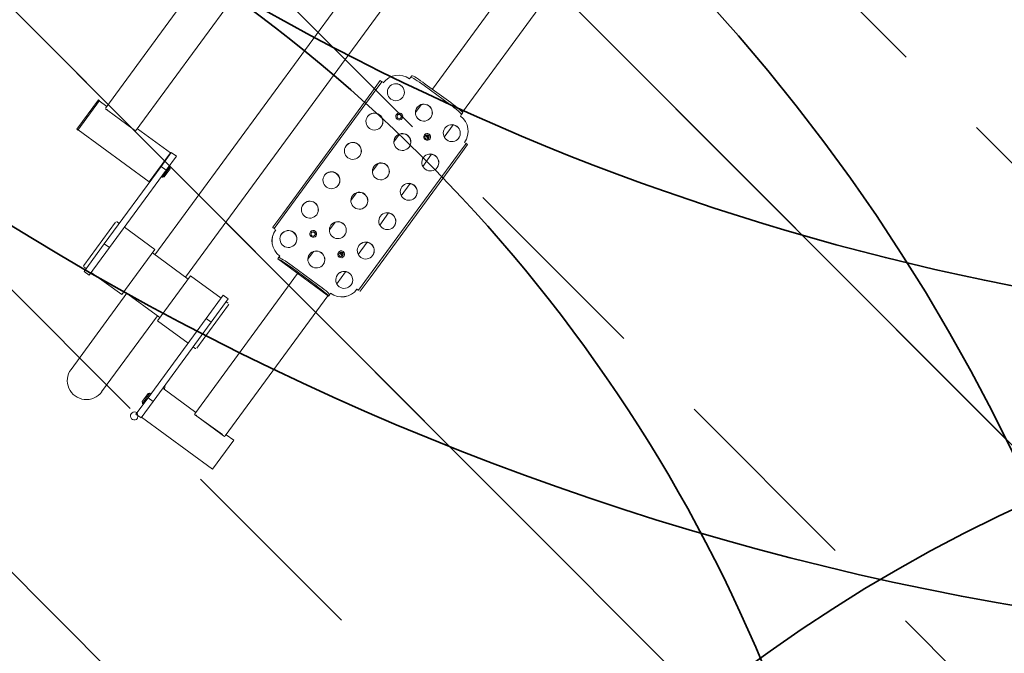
# Model space of a CAD drawing. Extents: x 5477758 to 5478333, y 5918235 to 5918502.
# Tile 32 of 130: x 5477899.31 to 5477900.87, y 5918353.4 to 5918354.41. Entities that reach past the tile are written whole.
import ezdxf

# ---------------------------------------------------------------- set-up
doc = ezdxf.new("R2010")
doc.units = 0
doc.header["$LTSCALE"] = 0.25
doc.linetypes.add('ACAD_ISO03W100', pattern=[30, 12, -18])
doc.linetypes.add('tabelka$0$mapa PZT$0$xref$0$1753 Tchnologia.dwg$0${ Half Dash }', pattern=[0])
doc.layers.get('0').update_dxf_attribs({"linetype": 'CONTINUOUS', "lineweight": 13})
for name, color, linetype, lineweight in [('0_PROJEKTOWANE ZABAWKI', 7, 'CONTINUOUS', 0), ('ZZ_korona', 94, 'CONTINUOUS', 35), ('ZZ_nawadnianie', 150, 'CONTINUOUS', 9), ('ZZ_SOD', 210, 'tabelka$0$mapa PZT$0$xref$0$1753 Tchnologia.dwg$0${ Half Dash }', 35)]:
    doc.layers.add(name, color=color, linetype=linetype, lineweight=lineweight)
pattern_1 = [(134.933, (5477837.84446, 5918344.9947), (-0.4495376, -0.4484874), []), (134.933, (5477837.845, 5918345.4437), (-0.4495376, -0.4484874), [0.3175, -0.15875])]

# ---------------------------------------------------------------- blocks, each defined once
blk = doc.blocks.new('zw$2AC3')
at = {"lineweight": 0}
for p, q in [((-111.25, -61.53), (-108.95, -61.53)), ((-111.25, -61.83), (-111.25, -61.53)), ((-108.95, -61.83), (-111.25, -61.83)), ((-108.95, -61.53), (-85.02, -61.53)), ((-85.02, -61.83), (-108.95, -61.83)), ((-85.02, -61.53), (-82.35, -61.53)), ((-82.35, -61.83), (-85.02, -61.83)), ((-82.3, -62.13), (-82.32, -62.13)), ((-51.4, -63.73), (-45.7, -63.73)), ((-51.4, -63.73), (-51.4, -65.23)), ((-45.7, -63.73), (-45.7, -77.71)), ((-142.42, -65.23), (-114.88, -65.23)), ((-114.47, -65.13), (-114.8, -65.13)), ((-114.22, -65.13), (-114.47, -65.13)), ((-112.41, -65.23), (-110.02, -65.23)), ((-106.63, -65.23), (-104.24, -65.23)), ((-100.85, -65.23), (-98.46, -65.23)), ((-95.07, -65.23), (-92.68, -65.23)), ((-89.29, -65.23), (-86.9, -65.23)), ((-83.5, -65.23), (-81.12, -65.23)), ((-79.1, -65.13), (-79.33, -65.13)), ((-78.77, -65.13), (-79.1, -65.13)), ((-78.76, -65.13), (-78.76, -75.13)), ((-78.76, -65.23), (-51.14, -65.23)), ((-51.03, -65.73), (-51.03, -65.27)), ((-51.05, -70.73), (-51.05, -65.73)), ((-51.03, -70.73), (-51.03, -65.73)), ((-115.03, -72.63), (-115.03, -67.63)), ((-114.73, -67.63), (-114.73, -72.63)), ((-79.24, -72.63), (-79.24, -67.63)), ((-78.94, -67.63), (-78.94, -72.63)), ((-109.91, -70.39), (-109.91, -69.87)), ((-86.78, -70.39), (-86.78, -69.87)), ((-142.42, -71.23), (-115.03, -71.23)), ((-111.99, -71.23), (-110.45, -71.23)), ((-106.2, -71.23), (-104.67, -71.23)), ((-100.42, -71.23), (-98.89, -71.23)), ((-94.64, -71.23), (-93.11, -71.23)), ((-88.86, -71.23), (-87.32, -71.23)), ((-83.08, -71.23), (-81.54, -71.23)), ((-78.76, -71.23), (-51.14, -71.23)), ((-51.4, -71.23), (-51.4, -77.71)), ((-51.03, -71.19), (-51.03, -70.73)), ((-114.8, -75.13), (-114.47, -75.13)), ((-114.47, -75.13), (-114.22, -75.13)), ((-79.33, -75.13), (-79.1, -75.13)), ((-79.1, -75.13), (-78.77, -75.13)), ((-82.3, -78.13), (-82.32, -78.13)), ((-64.42, -77.71), (-68.99, -77.71)), ((-68.99, -77.71), (-68.99, -78.71)), ((-68.44, -77.31), (-68.44, -77.71)), ((-68.24, -77.11), (-59.75, -77.11)), ((-64.42, -77.71), (-48.8, -77.71)), ((-64.42, -77.71), (-64.42, -78.71)), ((-59.55, -77.31), (-59.55, -77.71)), ((-48.8, -77.71), (-45.55, -77.71)), ((-48.8, -77.71), (-48.8, -78.71)), ((-45.55, -78.71), (-45.55, -77.71)), ((-111.25, -78.43), (-108.95, -78.43)), ((-111.25, -78.73), (-111.25, -78.43)), ((-108.95, -78.73), (-111.25, -78.73)), ((-108.95, -78.43), (-85.02, -78.43)), ((-85.02, -78.73), (-108.95, -78.73)), ((-85.02, -78.43), (-82.35, -78.43)), ((-82.35, -78.73), (-85.02, -78.73)), ((-68.99, -78.71), (-64.42, -78.71)), ((-68.44, -78.71), (-68.44, -84.71)), ((-48.8, -78.71), (-64.42, -78.71)), ((-59.55, -78.71), (-59.55, -84.71)), ((-49.55, -78.91), (-49.55, -78.71)), ((-49.55, -78.91), (-47.55, -78.91)), ((-49.35, -79.11), (-49.55, -78.91)), ((-47.75, -79.11), (-49.35, -79.11)), ((-45.55, -78.71), (-48.8, -78.71)), ((-47.75, -79.11), (-47.55, -78.91)), ((-47.55, -78.91), (-47.55, -78.71)), ((-150.71, -85.22), (-67.79, -85.22)), ((-59.55, -84.71), (-68.44, -84.71)), ((-67.79, -91.76), (-67.79, -84.71)), ((-60.19, -91.76), (-60.19, -84.71)), ((-45.21, -85.22), (-60.19, -85.22)), ((-150.71, -91.25), (-67.79, -91.25)), ((-68.44, -91.76), (-59.55, -91.76)), ((-68.44, -97.76), (-68.44, -91.76)), ((-60.19, -91.25), (-45.21, -91.25)), ((-59.55, -97.76), (-59.55, -91.76)), ((-82.44, -97.76), (-79.69, -97.76)), ((-82.44, -97.76), (-82.44, -98.76)), ((-80.24, -97.36), (-80.44, -97.56)), ((-78.44, -97.56), (-80.44, -97.56)), ((-80.44, -97.56), (-80.44, -97.76)), ((-80.24, -97.36), (-78.64, -97.36)), ((-79.69, -97.76), (-64.42, -97.76)), ((-79.69, -98.76), (-79.69, -97.76)), ((-78.64, -97.36), (-78.44, -97.56)), ((-78.44, -97.56), (-78.44, -97.76)), ((-58.99, -97.76), (-64.42, -97.76)), ((-64.42, -98.76), (-64.42, -97.76)), ((-58.99, -98.76), (-58.99, -97.76)), ((-79.69, -98.76), (-82.44, -98.76)), ((-82.29, -98.83), (-76.59, -98.83)), ((-82.29, -105.33), (-82.29, -98.83)), ((-80.74, -98.76), (-80.81, -98.83)), ((-64.42, -98.76), (-79.69, -98.76)), ((-78.14, -98.76), (-78.06, -98.83)), ((-76.59, -112.83), (-76.59, -98.83)), ((-68.44, -99.16), (-68.44, -98.76)), ((-59.75, -99.36), (-68.24, -99.36)), ((-64.42, -98.76), (-58.99, -98.76)), ((-59.55, -99.16), (-59.55, -98.76)), ((-81.98, -105.33), (-109.8, -105.33)), ((-81.87, -110.83), (-81.87, -105.83)), ((-81.86, -105.83), (-81.86, -105.37)), ((-81.86, -110.83), (-81.86, -105.83)), ((-81.86, -111.29), (-81.86, -110.83)), ((-109.8, -111.33), (-81.98, -111.33)), ((-82.29, -112.83), (-82.29, -111.33)), ((-76.54, -112.83), (-82.34, -112.83)), ((-82.34, -113.03), (-82.34, -112.83)), ((-76.54, -113.03), (-82.34, -113.03)), ((-76.54, -113.03), (-76.54, -112.83))]:
    blk.add_line(p, q, dxfattribs=at)
at = {"linetype": 'ACAD_ISO03W100', "lineweight": 0, "ltscale": 0.1}
blk.add_lwpolyline([(-43.25, -268.35, 0.416285), (107.81, -118.35), (107.81, -58.11, 0.414214), (-42.19, 91.89), (-179.88, 91.89, 0.414214), (-329.88, -58.11), (-329.88, -118.35, 0.41423), (-179.87, -268.35, -0.000014)], format="xyb", close=True, dxfattribs=at)
at = {"lineweight": 0}
for centre, radius, start, end in [((-68.24, -77.31), 0.2, 90, 180), ((-59.75, -77.31), 0.2, 0, 90), ((-45.21, -88.23), 12.5, 119.6916, 122.6481), ((-45.21, -78.73), 0.65, 177.7958, 121.7093), ((-45.21, -88.23), 3.02, 270, 90), ((-68.24, -99.16), 0.2, 180, 270), ((-59.75, -99.16), 0.2, 270, 0)]:
    blk.add_arc(centre, radius, start, end, dxfattribs=at)
for centre, major_axis, ratio, start_param, end_param in [((-111.23, -65.13), (0, 3), 0.996831, 0, 1.570796), ((-111.25, -62.13), (0, -0.3), 0.079546, 1.570796, 2.503979), ((-82.35, -62.13), (0, 0.6), 0.079546, 4.712389, 5.980966), ((-82.35, -62.13), (0, 0.3), 0.079546, 4.712389, 5.645571), ((-82.32, -65.13), (0, 3), 0.996831, 4.712389, 6.283185), ((-82.3, -65.13), (0, 3), 0.996831, 4.712389, 6.283185), ((-111.21, -64.63), (0, 1.35), 0.996831, 0.008867, 3.132726), ((-105.42, -64.63), (0, 1.35), 0.996831, 0.008867, 3.132726), ((-99.64, -64.63), (0, 1.35), 0.996831, 0.008867, 3.132726), ((-93.86, -64.63), (0, 1.35), 0.996831, 0.008867, 3.132726), ((-88.08, -64.63), (0, 1.35), 0.996831, 0.008867, 3.132726), ((-82.3, -64.63), (0, 1.35), 0.996831, 0.008867, 3.132726), ((-114.83, -67.63), (0, 2.5), 0.079546, 0.071494, 1.570796), ((-114.53, -67.63), (0, 2.5), 0.079546, 0.071494, 1.570796), ((-79.04, -67.63), (0, 2.5), 0.079546, 0.071494, 1.570796), ((-78.74, -67.63), (0, 2.5), 0.079546, 0.071494, 1.570796), ((-51.01, -65.73), (0, 0.5), 0.079546, 0.411517, 1.570796), ((-108.42, -67.43), (0, 0.35), 0.996831, 0.0114, 3.130193), ((-108.37, -67.43), (0, -0.332), 0.996831, 2.898889, 6.525889), ((-108.34, -67.43), (0, 0.332), 0.996831, 0.036023, 3.105569), ((-85.29, -67.43), (0, 0.35), 0.996831, 0.0114, 3.130193), ((-85.24, -67.43), (0, -0.332), 0.996831, 2.898889, 6.525889), ((-85.22, -67.43), (0, 0.332), 0.996831, 0.036023, 3.105569), ((-111.21, -70.13), (0, 1.35), 0.996831, 0.008867, 3.132726), ((-105.42, -70.13), (0, 1.35), 0.996831, 0.008867, 3.132726), ((-99.64, -70.13), (0, 1.35), 0.996831, 0.008867, 3.132726), ((-93.86, -70.13), (0, 1.35), 0.996831, 0.008867, 3.132726), ((-88.08, -70.13), (0, 1.35), 0.996831, 0.008867, 3.132726), ((-82.3, -70.13), (0, 1.35), 0.996831, 0.008867, 3.132726), ((-51.01, -70.73), (0, 0.5), 0.079546, 1.570796, 2.730076), ((-114.83, -72.63), (0, -2.5), 0.079546, 4.712389, 6.211691), ((-114.53, -72.63), (0, -2.5), 0.079546, 4.712389, 6.211691), ((-108.42, -72.93), (0, 0.35), 0.996831, 0.0114, 3.130193), ((-108.42, -72.93), (0, -0.35), 0.996831, 3.152993, 6.271785), ((-108.37, -72.93), (0, 0.35), 0.996831, 0.079883, 3.061709), ((-85.29, -72.93), (0, 0.35), 0.996831, 0.0114, 3.130193), ((-85.29, -72.93), (0, -0.35), 0.996831, 3.152993, 6.271785), ((-85.24, -72.93), (0, 0.35), 0.996831, 0.079883, 3.061709), ((-79.04, -72.63), (0, -2.5), 0.079546, 4.712389, 6.211691), ((-78.74, -72.63), (0, -2.5), 0.079546, 4.712389, 6.211691), ((-111.21, -75.63), (0, 1.35), 0.996831, 0.008867, 3.132726), ((-105.42, -75.63), (0, 1.35), 0.996831, 0.008867, 3.132726), ((-99.64, -75.63), (0, 1.35), 0.996831, 0.008867, 3.132726), ((-93.86, -75.63), (0, 1.35), 0.996831, 0.008867, 3.132726), ((-88.08, -75.63), (0, 1.35), 0.996831, 0.008867, 3.132726), ((-82.3, -75.63), (0, 1.35), 0.996831, 0.008867, 3.132726), ((-111.23, -75.13), (0, -3), 0.996831, 4.712389, 6.283185), ((-82.32, -75.13), (0, -3), 0.996831, 0, 1.570796), ((-82.3, -75.13), (0, -3), 0.996831, 0, 1.570796), ((-111.25, -78.13), (0, -0.3), 0.079546, 0.637614, 1.570796), ((-82.35, -78.13), (0, -0.6), 0.079546, 0.30222, 1.570796), ((-82.35, -78.13), (0, 0.3), 0.079546, 3.779207, 4.712389), ((-81.85, -105.83), (0, 0.5), 0.044627, 0.411517, 1.570796), ((-81.85, -110.83), (0, 0.5), 0.044627, 1.570796, 2.730076)]:
    blk.add_ellipse(centre, major_axis=major_axis, ratio=ratio, start_param=start_param, end_param=end_param, dxfattribs=at)
for centre, major_axis in [((-111.23, -64.63), (0, -1.35)), ((-105.45, -64.63), (0, -1.35)), ((-99.67, -64.63), (0, -1.35)), ((-93.89, -64.63), (0, -1.35)), ((-88.1, -64.63), (0, -1.35)), ((-82.32, -64.63), (0, -1.35)), ((-108.44, -67.43), (0, -0.55)), ((-108.42, -67.43), (0, -0.35)), ((-85.31, -67.43), (0, -0.55)), ((-85.3, -67.43), (0, -0.35)), ((-111.23, -70.13), (0, -1.35)), ((-105.45, -70.13), (0, -1.35)), ((-99.67, -70.13), (0, -1.35)), ((-93.89, -70.13), (0, -1.35)), ((-88.1, -70.13), (0, -1.35)), ((-82.32, -70.13), (0, -1.35)), ((-108.44, -72.93), (0, -0.55)), ((-108.42, -72.93), (0, -0.35)), ((-85.31, -72.93), (0, -0.55)), ((-85.3, -72.93), (0, -0.35)), ((-111.23, -75.63), (0, -1.35)), ((-105.45, -75.63), (0, -1.35)), ((-99.67, -75.63), (0, -1.35)), ((-93.89, -75.63), (0, -1.35)), ((-88.1, -75.63), (0, -1.35)), ((-82.32, -75.63), (0, -1.35))]:
    blk.add_ellipse(centre, major_axis=major_axis, ratio=0.996831, dxfattribs=at)
for points, knots in [([(-111.24, -61.89), (-111.24, -61.88), (-111.24, -61.86), (-111.25, -61.84), (-111.25, -61.83), (-111.25, -61.83)], [0.2694223, 0.2694223, 0.2694223, 0.2694223, 0.3391896, 0.3391896, 0.4522395, 0.4522395, 0.4522395, 0.4522395]), ([(-82.35, -61.83), (-82.35, -61.83), (-82.34, -61.84), (-82.34, -61.86), (-82.33, -61.88), (-82.33, -61.89)], [0.4539276, 0.4539276, 0.4539276, 0.4539276, 0.5670288, 0.5670288, 0.6367484, 0.6367484, 0.6367484, 0.6367484]), ([(-114.54, -65.14), (-114.54, -65.13), (-114.53, -65.13), (-114.5, -65.13), (-114.49, -65.13), (-114.47, -65.13)], [0.4539276, 0.4539276, 0.4539276, 0.4539276, 0.5669774, 0.5669774, 0.6367448, 0.6367448, 0.6367448, 0.6367448]), ([(-79.1, -65.13), (-79.09, -65.13), (-79.08, -65.13), (-79.06, -65.13), (-79.05, -65.13), (-79.06, -65.14)], [0.2694186, 0.2694186, 0.2694186, 0.2694186, 0.3391383, 0.3391383, 0.4522395, 0.4522395, 0.4522395, 0.4522395]), ([(-114.47, -75.13), (-114.49, -75.13), (-114.5, -75.13), (-114.53, -75.13), (-114.54, -75.13), (-114.54, -75.12)], [0.2694223, 0.2694223, 0.2694223, 0.2694223, 0.3391896, 0.3391896, 0.4522395, 0.4522395, 0.4522395, 0.4522395]), ([(-79.06, -75.12), (-79.05, -75.13), (-79.06, -75.13), (-79.08, -75.13), (-79.09, -75.13), (-79.1, -75.13)], [0.4539276, 0.4539276, 0.4539276, 0.4539276, 0.5669774, 0.5669774, 0.6367448, 0.6367448, 0.6367448, 0.6367448]), ([(-111.25, -78.43), (-111.25, -78.43), (-111.25, -78.42), (-111.24, -78.4), (-111.24, -78.39), (-111.24, -78.37)], [0.4539278, 0.4539278, 0.4539278, 0.4539278, 0.567029, 0.567029, 0.6367486, 0.6367486, 0.6367486, 0.6367486]), ([(-82.33, -78.37), (-82.33, -78.39), (-82.34, -78.4), (-82.34, -78.42), (-82.35, -78.43), (-82.35, -78.43)], [0.2694186, 0.2694186, 0.2694186, 0.2694186, 0.3391383, 0.3391383, 0.4522395, 0.4522395, 0.4522395, 0.4522395])]:
    blk.add_open_spline(points, degree=3, knots=knots, dxfattribs=at)
for points in [[(-82.33, -61.56), (-82.34, -61.54), (-82.34, -61.53), (-82.35, -61.53)], [(-114.8, -65.13), (-114.82, -65.13), (-114.84, -65.13), (-114.84, -65.14)], [(-78.76, -65.14), (-78.75, -65.13), (-78.76, -65.13), (-78.77, -65.13)], [(-51.03, -65.27), (-51.07, -65.24), (-51.11, -65.23), (-51.14, -65.23)], [(-51.14, -71.23), (-51.11, -71.23), (-51.07, -71.22), (-51.03, -71.19)], [(-114.84, -75.12), (-114.84, -75.13), (-114.82, -75.13), (-114.8, -75.13)], [(-78.77, -75.13), (-78.76, -75.13), (-78.75, -75.13), (-78.76, -75.12)], [(-82.35, -78.73), (-82.34, -78.73), (-82.34, -78.72), (-82.33, -78.7)], [(-81.86, -105.37), (-81.9, -105.34), (-81.95, -105.33), (-81.98, -105.33)], [(-81.98, -111.33), (-81.95, -111.33), (-81.9, -111.32), (-81.86, -111.29)]]:
    blk.add_open_spline(points, degree=3, dxfattribs=at)

msp = doc.modelspace()

# ---------------------------------------------------------------- hatches: boundary and pattern name
at = {"layer": 'ZZ_nawadnianie', "ltscale": 0.15}
h = msp.add_hatch(dxfattribs=at)
h.set_pattern_fill('ANSI33', color=256, scale=0.1, angle=30)
h.set_pattern_definition(pattern_1)
edge = h.paths.add_edge_path()
edge.add_arc((5477901.6575, 5918357.9117), 4.5, 0, 360)
h = msp.add_hatch(dxfattribs=at)
h.set_pattern_fill('ANSI33', color=256, scale=0.1, angle=30)
h.set_pattern_definition(pattern_1)
edge = h.paths.add_edge_path()
edge.add_arc((5477898.1825, 5918352.4211), 3, 0, 360)
h = msp.add_hatch(dxfattribs=at)
h.set_pattern_fill('ANSI33', color=256, scale=0.1, angle=30)
h.set_pattern_definition(pattern_1)
edge = h.paths.add_edge_path()
edge.add_arc((5477901.9482, 5918351.3661), 2.5, 0, 360)

# ---------------------------------------------------------------- linework, layer by layer
at = {"layer": 'ZZ_korona'}
for centre, radius, start, end in [((5477901.6575, 5918357.9117), 4, 238.8405, 313.1922), ((5477898.1825, 5918352.4211), 2.5, 59.5434, 318.1427), ((5477898.1825, 5918352.4211), 2.5, 10.5552, 55.7956)]:
    msp.add_arc(centre, radius, start, end, dxfattribs=at)
at = {"layer": 'ZZ_SOD', "ltscale": 0.15}
for centre, radius in [((5477901.6575, 5918357.9117), 4.5), ((5477898.1825, 5918352.4211), 3), ((5477901.9482, 5918351.3661), 2.5)]:
    msp.add_circle(centre, radius, dxfattribs=at)

# ---------------------------------------------------------------- block references
at = {"layer": '0_PROJEKTOWANE ZABAWKI', "color": 1, "lineweight": 0, "xscale": 0.0100229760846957, "yscale": 0.0100229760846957, "zscale": 0.0100229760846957, "rotation": 233.789402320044}
msp.add_blockref('zw$2AC3', (5477899.8584, 5918352.9475), dxfattribs=at)

doc.saveas('drawing.dxf')
